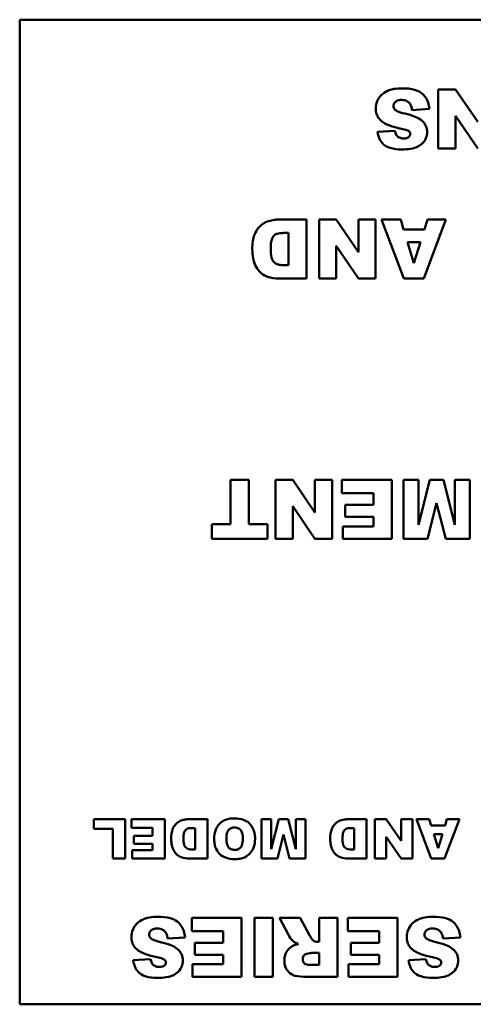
# Model space of a CAD drawing. Header units: inches. Extents: x 1.9 to 64.4, y 1.6 to 69.2.
# Tile 6 of 256: x 46.9 to 47.8, y 8.4 to 10.4. Entities that reach past the tile are written whole.
import ezdxf

# ---------------------------------------------------------------- set-up
doc = ezdxf.new("R2010")
doc.units = ezdxf.units.IN
doc.header["$MEASUREMENT"] = 0
doc.layers.add('Visible (ANSI)', color=7, linetype='Continuous', lineweight=50)

msp = doc.modelspace()

# ---------------------------------------------------------------- linework, layer by layer
at = {"layer": 'Visible (ANSI)'}
for p, q in [((46.92, 10.404), (50.92, 10.404)), ((46.92, 8.404), (46.92, 10.404)), ((47.8052, 10.2625), (47.7702, 10.2625)), ((47.7702, 10.2625), (47.7702, 10.1425)), ((47.8503, 10.1964), (47.8052, 10.2625)), ((47.7167, 10.2206), (47.7521, 10.2228)), ((47.8052, 10.2089), (47.8505, 10.1425)), ((47.8052, 10.1425), (47.8052, 10.2089)), ((47.682, 10.1783), (47.647, 10.1762)), ((47.7702, 10.1425), (47.8052, 10.1425)), ((47.5028, 9.9981), (47.4477, 9.9981)), ((47.5028, 9.8781), (47.5028, 9.9981)), ((47.563, 9.9981), (47.528, 9.9981)), ((47.528, 9.9981), (47.528, 9.8781)), ((47.608, 9.932), (47.563, 9.9981)), ((47.6429, 9.9981), (47.608, 9.9981)), ((47.608, 9.9981), (47.608, 9.932)), ((47.6429, 9.8781), (47.6429, 9.9981)), ((47.6938, 9.9981), (47.655, 9.9981)), ((47.655, 9.9981), (47.7001, 9.8781)), ((47.6998, 9.9782), (47.6938, 9.9981)), ((47.7406, 9.8781), (47.7857, 9.9981)), ((47.7479, 9.9981), (47.742, 9.9782)), ((47.7857, 9.9981), (47.7479, 9.9981)), ((47.4566, 9.9708), (47.4657, 9.9708)), ((47.4657, 9.9708), (47.4657, 9.9052)), ((47.742, 9.9782), (47.6998, 9.9782)), ((47.563, 9.9445), (47.6082, 9.8781)), ((47.563, 9.8781), (47.563, 9.9445)), ((47.7076, 9.9523), (47.7339, 9.9523)), ((47.7207, 9.9092), (47.7076, 9.9523)), ((47.7339, 9.9523), (47.7207, 9.9092)), ((47.4657, 9.9052), (47.4565, 9.9052)), ((47.4477, 9.8781), (47.5028, 9.8781)), ((47.528, 9.8781), (47.563, 9.8781)), ((47.6082, 9.8781), (47.6429, 9.8781)), ((47.7001, 9.8781), (47.7406, 9.8781)), ((47.3853, 9.4693), (47.3483, 9.4693)), ((47.3483, 9.4693), (47.3483, 9.379)), ((47.3853, 9.379), (47.3853, 9.4693)), ((47.4744, 9.4693), (47.4394, 9.4693)), ((47.4394, 9.4693), (47.4394, 9.3493)), ((47.5194, 9.4032), (47.4744, 9.4693)), ((47.5543, 9.4693), (47.5194, 9.4693)), ((47.5194, 9.4693), (47.5194, 9.4032)), ((47.5543, 9.3493), (47.5543, 9.4693)), ((47.6757, 9.4693), (47.5745, 9.4693)), ((47.5745, 9.4693), (47.5745, 9.4421)), ((47.6757, 9.3493), (47.6757, 9.4693)), ((47.7298, 9.4693), (47.6995, 9.4693)), ((47.6995, 9.4693), (47.6995, 9.3493)), ((47.7532, 9.4693), (47.7298, 9.3777)), ((47.7298, 9.3777), (47.7298, 9.4693)), ((47.7807, 9.4693), (47.7532, 9.4693)), ((47.804, 9.3777), (47.7807, 9.4693)), ((47.8344, 9.4693), (47.804, 9.4693)), ((47.804, 9.4693), (47.804, 9.3777)), ((47.8344, 9.3493), (47.8344, 9.4693)), ((47.5745, 9.4421), (47.6385, 9.4421)), ((47.6385, 9.4421), (47.6385, 9.4185)), ((47.7482, 9.3493), (47.7668, 9.4223)), ((47.7668, 9.4223), (47.7855, 9.3493)), ((47.4744, 9.4157), (47.5196, 9.3493)), ((47.4744, 9.3493), (47.4744, 9.4157)), ((47.6385, 9.4185), (47.5809, 9.4185)), ((47.5809, 9.4185), (47.5809, 9.394)), ((47.5809, 9.394), (47.6385, 9.394)), ((47.6385, 9.394), (47.6385, 9.3749)), ((47.3104, 9.379), (47.3104, 9.3493)), ((47.3483, 9.379), (47.3104, 9.379)), ((47.4232, 9.379), (47.3853, 9.379)), ((47.4232, 9.3493), (47.4232, 9.379)), ((47.5764, 9.3749), (47.5764, 9.3493)), ((47.6385, 9.3749), (47.5764, 9.3749)), ((47.3104, 9.3493), (47.4232, 9.3493)), ((47.4394, 9.3493), (47.4744, 9.3493)), ((47.5196, 9.3493), (47.5543, 9.3493)), ((47.5764, 9.3493), (47.6757, 9.3493)), ((47.6995, 9.3493), (47.7482, 9.3493)), ((47.7855, 9.3493), (47.8344, 9.3493)), ((47.134, 8.7803), (47.0707, 8.7803)), ((47.0707, 8.7803), (47.0707, 8.7606)), ((47.134, 8.7003), (47.134, 8.7803)), ((47.2147, 8.7803), (47.1473, 8.7803)), ((47.1473, 8.7803), (47.1473, 8.7622)), ((47.2147, 8.7003), (47.2147, 8.7803)), ((47.3014, 8.7803), (47.2646, 8.7803)), ((47.3014, 8.7003), (47.3014, 8.7803)), ((47.431, 8.7803), (47.4108, 8.7803)), ((47.4108, 8.7803), (47.4108, 8.7003)), ((47.4466, 8.7803), (47.431, 8.7192)), ((47.431, 8.7192), (47.431, 8.7803)), ((47.4649, 8.7803), (47.4466, 8.7803)), ((47.4805, 8.7192), (47.4649, 8.7803)), ((47.5007, 8.7803), (47.4805, 8.7803)), ((47.4805, 8.7803), (47.4805, 8.7192)), ((47.5007, 8.7003), (47.5007, 8.7803)), ((47.6244, 8.7803), (47.5876, 8.7803)), ((47.6244, 8.7003), (47.6244, 8.7803)), ((47.6645, 8.7803), (47.6411, 8.7803)), ((47.6411, 8.7803), (47.6411, 8.7003)), ((47.6945, 8.7362), (47.6645, 8.7803)), ((47.7178, 8.7803), (47.6945, 8.7803)), ((47.6945, 8.7803), (47.6945, 8.7362)), ((47.7178, 8.7003), (47.7178, 8.7803)), ((47.7517, 8.7803), (47.7258, 8.7803)), ((47.7258, 8.7803), (47.7559, 8.7003)), ((47.7557, 8.767), (47.7517, 8.7803)), ((47.7829, 8.7003), (47.813, 8.7803)), ((47.7877, 8.7803), (47.7838, 8.767)), ((47.813, 8.7803), (47.7877, 8.7803)), ((47.0707, 8.7606), (47.1092, 8.7606)), ((47.1092, 8.7606), (47.1092, 8.7003)), ((47.1473, 8.7622), (47.1899, 8.7622)), ((47.1899, 8.7622), (47.1899, 8.7464)), ((47.2706, 8.7621), (47.2766, 8.7621)), ((47.2766, 8.7621), (47.2766, 8.7184)), ((47.5936, 8.7621), (47.5996, 8.7621)), ((47.5996, 8.7621), (47.5996, 8.7184)), ((47.7838, 8.767), (47.7557, 8.767)), ((47.1899, 8.7464), (47.1515, 8.7464)), ((47.1515, 8.7464), (47.1515, 8.7301)), ((47.4433, 8.7003), (47.4557, 8.7489)), ((47.4557, 8.7489), (47.4681, 8.7003)), ((47.6645, 8.7445), (47.6947, 8.7003)), ((47.6645, 8.7003), (47.6645, 8.7445)), ((47.7609, 8.7497), (47.7784, 8.7497)), ((47.7697, 8.721), (47.7609, 8.7497)), ((47.7784, 8.7497), (47.7697, 8.721)), ((47.1515, 8.7301), (47.1899, 8.7301)), ((47.1899, 8.7301), (47.1899, 8.7174)), ((47.1092, 8.7003), (47.134, 8.7003)), ((47.1485, 8.7174), (47.1485, 8.7003)), ((47.1899, 8.7174), (47.1485, 8.7174)), ((47.1485, 8.7003), (47.2147, 8.7003)), ((47.2646, 8.7003), (47.3014, 8.7003)), ((47.2766, 8.7184), (47.2705, 8.7184)), ((47.4108, 8.7003), (47.4433, 8.7003)), ((47.4681, 8.7003), (47.5007, 8.7003)), ((47.5876, 8.7003), (47.6244, 8.7003)), ((47.5996, 8.7184), (47.5935, 8.7184)), ((47.6411, 8.7003), (47.6645, 8.7003)), ((47.6947, 8.7003), (47.7178, 8.7003)), ((47.7559, 8.7003), (47.7829, 8.7003)), ((47.3705, 8.5797), (47.2693, 8.5797)), ((47.2693, 8.5797), (47.2693, 8.5525)), ((47.3705, 8.4597), (47.3705, 8.5797)), ((47.3971, 8.5797), (47.3971, 8.4597)), ((47.4343, 8.5797), (47.3971, 8.5797)), ((47.4343, 8.4597), (47.4343, 8.5797)), ((47.4897, 8.5797), (47.4478, 8.5797)), ((47.4478, 8.5797), (47.4657, 8.5449)), ((47.5095, 8.5429), (47.4897, 8.5797)), ((47.5657, 8.5797), (47.5284, 8.5797)), ((47.5284, 8.5797), (47.5284, 8.5309)), ((47.5657, 8.4597), (47.5657, 8.5797)), ((47.6874, 8.5797), (47.5863, 8.5797)), ((47.5863, 8.5797), (47.5863, 8.5525)), ((47.6874, 8.4597), (47.6874, 8.5797)), ((47.2693, 8.5525), (47.3333, 8.5525)), ((47.3333, 8.5525), (47.3333, 8.5288)), ((47.5863, 8.5525), (47.6502, 8.5525)), ((47.6502, 8.5525), (47.6502, 8.5288)), ((47.2205, 8.5377), (47.2558, 8.5399)), ((47.3333, 8.5288), (47.2757, 8.5288)), ((47.2757, 8.5288), (47.2757, 8.5044)), ((47.5284, 8.5309), (47.5252, 8.5309)), ((47.6502, 8.5288), (47.5926, 8.5288)), ((47.5926, 8.5288), (47.5926, 8.5044)), ((47.7797, 8.5377), (47.8151, 8.5399)), ((47.2757, 8.5044), (47.3333, 8.5044)), ((47.3333, 8.5044), (47.3333, 8.4853)), ((47.5128, 8.5083), (47.5284, 8.5083)), ((47.5284, 8.5083), (47.5284, 8.4839)), ((47.5926, 8.5044), (47.6502, 8.5044)), ((47.6502, 8.5044), (47.6502, 8.4853)), ((47.1857, 8.4955), (47.1507, 8.4934)), ((47.2712, 8.4853), (47.2712, 8.4597)), ((47.3333, 8.4853), (47.2712, 8.4853)), ((47.5284, 8.4839), (47.5122, 8.4839)), ((47.5881, 8.4853), (47.5881, 8.4597)), ((47.6502, 8.4853), (47.5881, 8.4853)), ((47.745, 8.4955), (47.71, 8.4934)), ((47.2712, 8.4597), (47.3705, 8.4597)), ((47.3971, 8.4597), (47.4343, 8.4597)), ((47.5039, 8.4597), (47.5657, 8.4597)), ((47.5881, 8.4597), (47.6874, 8.4597)), ((50.92, 8.404), (46.92, 8.404))]:
    msp.add_line(p, q, dxfattribs=at)
for points, knots in [([(47.6963, 10.2646), (47.6909, 10.2646), (47.6854, 10.2642), (47.6737, 10.2622), (47.6694, 10.2605), (47.6622, 10.2573), (47.658, 10.2545), (47.6499, 10.2463), (47.6474, 10.2416), (47.644, 10.2335), (47.6431, 10.2286), (47.6431, 10.2235)], [-0.1116521, -0.1116521, -0.1116521, -0.1116521, -0.1016227, -0.1016227, -0.0895655, -0.0895655, -0.0666991, -0.0666991, -0.0389809, -0.0389809, 0, 0, 0, 0]), ([(47.7521, 10.2228), (47.7517, 10.2273), (47.7508, 10.2317), (47.7479, 10.24), (47.746, 10.2438), (47.7422, 10.249), (47.7398, 10.2523), (47.7321, 10.2582), (47.7273, 10.2602), (47.7142, 10.2639), (47.7048, 10.2646), (47.6963, 10.2646)], [-0.2792457, -0.2792457, -0.2792457, -0.2792457, -0.2067611, -0.2067611, -0.1382631, -0.1382631, -0.1032784, -0.1032784, -0.0650505, -0.0650505, 0, 0, 0, 0]), ([(47.6791, 10.2287), (47.6791, 10.2294), (47.6792, 10.2301), (47.6795, 10.2316), (47.6797, 10.2323), (47.6807, 10.2344), (47.6817, 10.2356), (47.684, 10.2378), (47.6854, 10.2389), (47.6901, 10.2407), (47.6929, 10.241), (47.6956, 10.241)], [-0.0719674, -0.0719674, -0.0719674, -0.0719674, -0.06379806, -0.06379806, -0.05568408, -0.05568408, -0.03812483, -0.03812483, -0.02053126, -0.02053126, 0, 0, 0, 0]), ([(47.6956, 10.241), (47.6976, 10.241), (47.6996, 10.2408), (47.7033, 10.24), (47.705, 10.2394), (47.7087, 10.2373), (47.7106, 10.2357), (47.7121, 10.2338)], [-0.04785209, -0.04785209, -0.04785209, -0.04785209, -0.0326965, -0.0326965, -0.01886617, -0.01886617, 0, 0, 0, 0]), ([(47.6431, 10.2235), (47.6431, 10.2199), (47.6435, 10.2164), (47.6455, 10.2101), (47.6469, 10.2068), (47.6519, 10.2), (47.6555, 10.197), (47.6645, 10.1914), (47.6736, 10.1871), (47.698, 10.1818)], [-0.5995832, -0.5995832, -0.5995832, -0.5995832, -0.4581175, -0.4581175, -0.3374607, -0.3374607, -0.1905298, -0.1905298, 0, 0, 0, 0]), ([(47.6832, 10.2204), (47.6825, 10.221), (47.6818, 10.2218), (47.6807, 10.2233), (47.6802, 10.2241), (47.6793, 10.2261), (47.6791, 10.2274), (47.6791, 10.2287)], [-0.02452063, -0.02452063, -0.02452063, -0.02452063, -0.01688069, -0.01688069, -0.00993742, -0.00993742, 0, 0, 0, 0]), ([(47.7022, 10.2133), (47.6957, 10.2148), (47.6901, 10.2164), (47.6852, 10.2189), (47.6841, 10.2196), (47.6832, 10.2204)], [-0.03678535, -0.03678535, -0.03678535, -0.03678535, -0.00878684, -0.00878684, 0, 0, 0, 0]), ([(47.7121, 10.2338), (47.7134, 10.2321), (47.7143, 10.2302), (47.7159, 10.2258), (47.7164, 10.2231), (47.7167, 10.2206)], [-0.03547416, -0.03547416, -0.03547416, -0.03547416, -0.01963103, -0.01963103, 0, 0, 0, 0]), ([(47.7371, 10.1988), (47.7331, 10.2023), (47.728, 10.2049), (47.7165, 10.2097), (47.7092, 10.2118), (47.7022, 10.2133)], [-0.09455123, -0.09455123, -0.09455123, -0.09455123, -0.05439136, -0.05439136, 0, 0, 0, 0]), ([(47.698, 10.1818), (47.7024, 10.1809), (47.7061, 10.1799), (47.7092, 10.1783), (47.7099, 10.1779), (47.7105, 10.1774)], [-0.02660079, -0.02660079, -0.02660079, -0.02660079, -0.00578557, -0.00578557, 0, 0, 0, 0]), ([(47.7476, 10.1755), (47.7476, 10.178), (47.7473, 10.1804), (47.7463, 10.1851), (47.7455, 10.1872), (47.7427, 10.193), (47.7401, 10.1961), (47.7371, 10.1988)], [-0.06735087, -0.06735087, -0.06735087, -0.06735087, -0.04875334, -0.04875334, -0.03105094, -0.03105094, 0, 0, 0, 0]), ([(47.647, 10.1762), (47.6477, 10.1707), (47.649, 10.1652), (47.6535, 10.1567), (47.6559, 10.1535), (47.6613, 10.1488), (47.6652, 10.1461), (47.6793, 10.1413), (47.6882, 10.1404), (47.6965, 10.1404)], [-0.265126, -0.265126, -0.265126, -0.265126, -0.1774462, -0.1774462, -0.1131793, -0.1131793, -0.0632734, -0.0632734, 0, 0, 0, 0]), ([(47.7002, 10.1628), (47.6979, 10.1628), (47.6955, 10.1631), (47.6915, 10.1643), (47.6898, 10.1651), (47.6872, 10.167), (47.6859, 10.1683), (47.6833, 10.1728), (47.6824, 10.1756), (47.682, 10.1783)], [-0.09840579, -0.09840579, -0.09840579, -0.09840579, -0.0658385, -0.0658385, -0.0397251, -0.0397251, -0.02123876, -0.02123876, 0, 0, 0, 0]), ([(47.6965, 10.1404), (47.7022, 10.1404), (47.7083, 10.1408), (47.7205, 10.1428), (47.7246, 10.1445), (47.731, 10.1475), (47.7348, 10.1499), (47.7419, 10.1568), (47.7439, 10.1607), (47.7468, 10.1674), (47.7476, 10.1714), (47.7476, 10.1755)], [-0.09735248, -0.09735248, -0.09735248, -0.09735248, -0.08733388, -0.08733388, -0.07554372, -0.07554372, -0.05557704, -0.05557704, -0.03149812, -0.03149812, 0, 0, 0, 0]), ([(47.7133, 10.1723), (47.7133, 10.1717), (47.7132, 10.171), (47.713, 10.1698), (47.7128, 10.1692), (47.712, 10.1676), (47.7113, 10.1667), (47.7096, 10.1652), (47.7085, 10.1644), (47.7047, 10.1631), (47.7024, 10.1628), (47.7002, 10.1628)], [-0.06266337, -0.06266337, -0.06266337, -0.06266337, -0.05428358, -0.05428358, -0.04620224, -0.04620224, -0.03049361, -0.03049361, -0.01657494, -0.01657494, 0, 0, 0, 0]), ([(47.7105, 10.1774), (47.711, 10.177), (47.7115, 10.1765), (47.7123, 10.1755), (47.7126, 10.175), (47.7131, 10.1737), (47.7133, 10.173), (47.7133, 10.1723)], [-0.01527857, -0.01527857, -0.01527857, -0.01527857, -0.01009745, -0.01009745, -0.00551869, -0.00551869, 0, 0, 0, 0]), ([(47.4256, 9.9949), (47.4213, 9.9937), (47.4173, 9.9917), (47.4108, 9.9871), (47.4069, 9.9839), (47.3994, 9.9739), (47.3974, 9.9691), (47.3936, 9.9598), (47.3924, 9.9495), (47.3924, 9.9377)], [-0.1581674, -0.1581674, -0.1581674, -0.1581674, -0.132027, -0.132027, -0.1115569, -0.1115569, -0.0901642, -0.0901642, 0, 0, 0, 0]), ([(47.4477, 9.9981), (47.4442, 9.9981), (47.4407, 9.9978), (47.4333, 9.9967), (47.4294, 9.9959), (47.4256, 9.9949)], [-0.05661652, -0.05661652, -0.05661652, -0.05661652, -0.02996218, -0.02996218, 0, 0, 0, 0]), ([(47.4297, 9.9384), (47.4297, 9.9431), (47.4299, 9.9485), (47.4312, 9.9557), (47.432, 9.9589), (47.4349, 9.9638), (47.4362, 9.9654), (47.4396, 9.9682), (47.4414, 9.9689), (47.4466, 9.9705), (47.4515, 9.9708), (47.4566, 9.9708)], [-0.146535, -0.146535, -0.146535, -0.146535, -0.0984147, -0.0984147, -0.0714888, -0.0714888, -0.056406, -0.056406, -0.0389606, -0.0389606, 0, 0, 0, 0]), ([(47.3924, 9.9377), (47.3924, 9.9313), (47.393, 9.925), (47.3958, 9.9116), (47.3979, 9.9063), (47.4026, 9.8979), (47.4058, 9.8933), (47.4152, 9.8853), (47.42, 9.883), (47.4303, 9.879), (47.439, 9.8781), (47.4477, 9.8781)], [-0.176752, -0.176752, -0.176752, -0.176752, -0.15182, -0.15182, -0.1230042, -0.1230042, -0.094791, -0.094791, -0.066221, -0.066221, 0, 0, 0, 0]), ([(47.4565, 9.9052), (47.4532, 9.9052), (47.4498, 9.9055), (47.4441, 9.9069), (47.4416, 9.9079), (47.4371, 9.9108), (47.4357, 9.9124), (47.4334, 9.9156), (47.4323, 9.9184), (47.4301, 9.9263), (47.4297, 9.9324), (47.4297, 9.9384)], [-0.1002979, -0.1002979, -0.1002979, -0.1002979, -0.0889751, -0.0889751, -0.0799888, -0.0799888, -0.0703121, -0.0703121, -0.0458612, -0.0458612, 0, 0, 0, 0]), ([(47.2646, 8.7803), (47.2623, 8.7803), (47.2599, 8.7801), (47.255, 8.7794), (47.2525, 8.7788), (47.2499, 8.7781)], [-0.03774435, -0.03774435, -0.03774435, -0.03774435, -0.01997479, -0.01997479, 0, 0, 0, 0]), ([(47.3557, 8.7817), (47.3521, 8.7817), (47.3485, 8.7814), (47.3418, 8.7801), (47.3387, 8.7792), (47.3321, 8.7762), (47.3284, 8.7736), (47.3226, 8.7675), (47.32, 8.7639), (47.3158, 8.7529), (47.3151, 8.7461), (47.3151, 8.7397)], [-0.2313697, -0.2313697, -0.2313697, -0.2313697, -0.1842829, -0.1842829, -0.1425294, -0.1425294, -0.0898686, -0.0898686, -0.0489073, -0.0489073, 0, 0, 0, 0]), ([(47.398, 8.7403), (47.398, 8.7441), (47.3977, 8.748), (47.3963, 8.755), (47.3952, 8.7583), (47.392, 8.7649), (47.3894, 8.7688), (47.3822, 8.7755), (47.3783, 8.7775), (47.3688, 8.7809), (47.3621, 8.7817), (47.3557, 8.7817)], [-0.1540541, -0.1540541, -0.1540541, -0.1540541, -0.1276702, -0.1276702, -0.1042184, -0.1042184, -0.0769723, -0.0769723, -0.04865, -0.04865, 0, 0, 0, 0]), ([(47.5876, 8.7803), (47.5853, 8.7803), (47.583, 8.7801), (47.5781, 8.7794), (47.5755, 8.7788), (47.5729, 8.7781)], [-0.03774435, -0.03774435, -0.03774435, -0.03774435, -0.01997479, -0.01997479, 0, 0, 0, 0]), ([(47.2499, 8.7781), (47.247, 8.7773), (47.2444, 8.776), (47.24, 8.7729), (47.2374, 8.7708), (47.2324, 8.7641), (47.2311, 8.761), (47.2286, 8.7548), (47.2277, 8.7479), (47.2277, 8.74)], [-0.1054449, -0.1054449, -0.1054449, -0.1054449, -0.088018, -0.088018, -0.0743713, -0.0743713, -0.0601094, -0.0601094, 0, 0, 0, 0]), ([(47.2526, 8.7405), (47.2526, 8.7436), (47.2528, 8.7472), (47.2536, 8.752), (47.2542, 8.7541), (47.2561, 8.7574), (47.2569, 8.7584), (47.2592, 8.7603), (47.2604, 8.7608), (47.2639, 8.7618), (47.2671, 8.7621), (47.2706, 8.7621)], [-0.09769002, -0.09769002, -0.09769002, -0.09769002, -0.06560983, -0.06560983, -0.04765919, -0.04765919, -0.03760398, -0.03760398, -0.0259737, -0.0259737, 0, 0, 0, 0]), ([(47.3398, 8.7394), (47.3398, 8.7453), (47.3404, 8.7505), (47.3428, 8.7562), (47.3437, 8.7576), (47.3464, 8.7603), (47.3479, 8.7613), (47.3518, 8.7628), (47.3542, 8.7632), (47.3565, 8.7632)], [-0.07584095, -0.07584095, -0.07584095, -0.07584095, -0.04621762, -0.04621762, -0.03199031, -0.03199031, -0.01778797, -0.01778797, 0, 0, 0, 0]), ([(47.3565, 8.7632), (47.3581, 8.7632), (47.3597, 8.763), (47.3627, 8.7622), (47.364, 8.7617), (47.3671, 8.7598), (47.3682, 8.7585), (47.3702, 8.7561), (47.3712, 8.754), (47.3729, 8.7483), (47.3733, 8.7442), (47.3733, 8.7405)], [-0.06208102, -0.06208102, -0.06208102, -0.06208102, -0.05694469, -0.05694469, -0.05219523, -0.05219523, -0.04538502, -0.04538502, -0.02858013, -0.02858013, 0, 0, 0, 0]), ([(47.5729, 8.7781), (47.57, 8.7773), (47.5674, 8.776), (47.563, 8.7729), (47.5604, 8.7708), (47.5554, 8.7641), (47.5541, 8.761), (47.5516, 8.7548), (47.5507, 8.7479), (47.5507, 8.74)], [-0.1054449, -0.1054449, -0.1054449, -0.1054449, -0.088018, -0.088018, -0.0743713, -0.0743713, -0.0601094, -0.0601094, 0, 0, 0, 0]), ([(47.5756, 8.7405), (47.5756, 8.7436), (47.5758, 8.7472), (47.5766, 8.752), (47.5772, 8.7541), (47.5791, 8.7574), (47.5799, 8.7584), (47.5822, 8.7603), (47.5834, 8.7608), (47.5869, 8.7618), (47.5902, 8.7621), (47.5936, 8.7621)], [-0.09769002, -0.09769002, -0.09769002, -0.09769002, -0.06560983, -0.06560983, -0.04765919, -0.04765919, -0.03760398, -0.03760398, -0.0259737, -0.0259737, 0, 0, 0, 0]), ([(47.2277, 8.74), (47.2277, 8.7358), (47.2281, 8.7315), (47.23, 8.7226), (47.2314, 8.7191), (47.2346, 8.7135), (47.2367, 8.7104), (47.243, 8.7051), (47.2462, 8.7035), (47.2531, 8.7009), (47.2588, 8.7003), (47.2646, 8.7003)], [-0.1178347, -0.1178347, -0.1178347, -0.1178347, -0.1012133, -0.1012133, -0.0820028, -0.0820028, -0.063194, -0.063194, -0.0441473, -0.0441473, 0, 0, 0, 0]), ([(47.2705, 8.7184), (47.2683, 8.7184), (47.266, 8.7186), (47.2622, 8.7195), (47.2606, 8.7201), (47.2576, 8.7221), (47.2567, 8.7232), (47.2551, 8.7253), (47.2544, 8.7271), (47.2529, 8.7324), (47.2526, 8.7365), (47.2526, 8.7405)], [-0.06686526, -0.06686526, -0.06686526, -0.06686526, -0.05931675, -0.05931675, -0.05332585, -0.05332585, -0.04687474, -0.04687474, -0.03057416, -0.03057416, 0, 0, 0, 0]), ([(47.3566, 8.6989), (47.3602, 8.6989), (47.3638, 8.6992), (47.3704, 8.7004), (47.3735, 8.7013), (47.3815, 8.7048), (47.385, 8.7077), (47.3906, 8.7135), (47.3931, 8.7174), (47.3971, 8.7276), (47.398, 8.734), (47.398, 8.7403)], [-0.1409845, -0.1409845, -0.1409845, -0.1409845, -0.1245515, -0.1245515, -0.1097142, -0.1097142, -0.0837186, -0.0837186, -0.0480771, -0.0480771, 0, 0, 0, 0]), ([(47.3733, 8.7405), (47.3733, 8.7353), (47.3727, 8.7306), (47.3703, 8.725), (47.3693, 8.7234), (47.3664, 8.7205), (47.3649, 8.7195), (47.3611, 8.7179), (47.3589, 8.7176), (47.3567, 8.7176)], [-0.08158769, -0.08158769, -0.08158769, -0.08158769, -0.04780412, -0.04780412, -0.03118184, -0.03118184, -0.01672879, -0.01672879, 0, 0, 0, 0]), ([(47.5507, 8.74), (47.5507, 8.7358), (47.5511, 8.7315), (47.553, 8.7226), (47.5544, 8.7191), (47.5576, 8.7135), (47.5597, 8.7104), (47.566, 8.7051), (47.5692, 8.7035), (47.5761, 8.7009), (47.5818, 8.7003), (47.5876, 8.7003)], [-0.1178347, -0.1178347, -0.1178347, -0.1178347, -0.1012133, -0.1012133, -0.0820028, -0.0820028, -0.063194, -0.063194, -0.0441473, -0.0441473, 0, 0, 0, 0]), ([(47.5935, 8.7184), (47.5913, 8.7184), (47.589, 8.7186), (47.5852, 8.7195), (47.5836, 8.7201), (47.5806, 8.7221), (47.5797, 8.7232), (47.5781, 8.7253), (47.5774, 8.7271), (47.5759, 8.7324), (47.5756, 8.7365), (47.5756, 8.7405)], [-0.06686526, -0.06686526, -0.06686526, -0.06686526, -0.05931675, -0.05931675, -0.05332585, -0.05332585, -0.04687474, -0.04687474, -0.03057416, -0.03057416, 0, 0, 0, 0]), ([(47.3151, 8.7397), (47.3151, 8.7361), (47.3153, 8.7325), (47.3166, 8.7258), (47.3176, 8.7227), (47.3212, 8.7147), (47.3241, 8.7114), (47.3295, 8.7061), (47.3334, 8.7037), (47.3437, 8.6997), (47.3502, 8.6989), (47.3566, 8.6989)], [-0.134884, -0.134884, -0.134884, -0.134884, -0.1201323, -0.1201323, -0.1068585, -0.1068585, -0.0839395, -0.0839395, -0.0489649, -0.0489649, 0, 0, 0, 0]), ([(47.3567, 8.7176), (47.3551, 8.7176), (47.3536, 8.7178), (47.3506, 8.7185), (47.3493, 8.719), (47.3461, 8.7208), (47.3449, 8.7221), (47.3429, 8.7245), (47.3419, 8.7265), (47.3401, 8.732), (47.3398, 8.7358), (47.3398, 8.7394)], [-0.06174991, -0.06174991, -0.06174991, -0.06174991, -0.05631971, -0.05631971, -0.05131621, -0.05131621, -0.0437547, -0.0437547, -0.027149, -0.027149, 0, 0, 0, 0]), ([(47.2, 8.5817), (47.1946, 8.5817), (47.1891, 8.5814), (47.1774, 8.5793), (47.1732, 8.5777), (47.166, 8.5744), (47.1617, 8.5716), (47.1537, 8.5635), (47.1511, 8.5587), (47.1477, 8.5507), (47.1468, 8.5457), (47.1468, 8.5406)], [-0.1116521, -0.1116521, -0.1116521, -0.1116521, -0.1016227, -0.1016227, -0.0895655, -0.0895655, -0.0666991, -0.0666991, -0.0389809, -0.0389809, 0, 0, 0, 0]), ([(47.2558, 8.5399), (47.2555, 8.5444), (47.2546, 8.5489), (47.2517, 8.5572), (47.2497, 8.5609), (47.246, 8.5662), (47.2435, 8.5695), (47.2359, 8.5753), (47.2311, 8.5774), (47.218, 8.581), (47.2086, 8.5817), (47.2, 8.5817)], [-0.2792457, -0.2792457, -0.2792457, -0.2792457, -0.2067611, -0.2067611, -0.1382631, -0.1382631, -0.1032784, -0.1032784, -0.0650505, -0.0650505, 0, 0, 0, 0]), ([(47.7593, 8.5817), (47.7539, 8.5817), (47.7483, 8.5814), (47.7366, 8.5793), (47.7324, 8.5777), (47.7252, 8.5744), (47.7209, 8.5716), (47.7129, 8.5635), (47.7104, 8.5587), (47.707, 8.5507), (47.706, 8.5457), (47.706, 8.5406)], [-0.1116521, -0.1116521, -0.1116521, -0.1116521, -0.1016227, -0.1016227, -0.0895655, -0.0895655, -0.0666991, -0.0666991, -0.0389809, -0.0389809, 0, 0, 0, 0]), ([(47.8151, 8.5399), (47.8147, 8.5444), (47.8138, 8.5489), (47.8109, 8.5572), (47.809, 8.5609), (47.8052, 8.5662), (47.8027, 8.5695), (47.7951, 8.5753), (47.7903, 8.5774), (47.7772, 8.581), (47.7678, 8.5817), (47.7593, 8.5817)], [-0.2792457, -0.2792457, -0.2792457, -0.2792457, -0.2067611, -0.2067611, -0.1382631, -0.1382631, -0.1032784, -0.1032784, -0.0650505, -0.0650505, 0, 0, 0, 0]), ([(47.1468, 8.5406), (47.1468, 8.5371), (47.1473, 8.5335), (47.1492, 8.5272), (47.1507, 8.524), (47.1557, 8.5172), (47.1592, 8.5141), (47.1683, 8.5086), (47.1773, 8.5043), (47.2018, 8.4989)], [-0.5995832, -0.5995832, -0.5995832, -0.5995832, -0.4581175, -0.4581175, -0.3374607, -0.3374607, -0.1905298, -0.1905298, 0, 0, 0, 0]), ([(47.1828, 8.5458), (47.1828, 8.5466), (47.1829, 8.5473), (47.1832, 8.5487), (47.1835, 8.5494), (47.1844, 8.5515), (47.1854, 8.5528), (47.1877, 8.555), (47.1892, 8.5561), (47.1939, 8.5578), (47.1967, 8.5582), (47.1994, 8.5582)], [-0.0719674, -0.0719674, -0.0719674, -0.0719674, -0.06379806, -0.06379806, -0.05568408, -0.05568408, -0.03812483, -0.03812483, -0.02053126, -0.02053126, 0, 0, 0, 0]), ([(47.187, 8.5375), (47.1862, 8.5382), (47.1856, 8.5389), (47.1844, 8.5404), (47.1839, 8.5412), (47.1831, 8.5433), (47.1828, 8.5445), (47.1828, 8.5458)], [-0.02452063, -0.02452063, -0.02452063, -0.02452063, -0.01688069, -0.01688069, -0.00993742, -0.00993742, 0, 0, 0, 0]), ([(47.1994, 8.5582), (47.2013, 8.5582), (47.2033, 8.558), (47.207, 8.5571), (47.2087, 8.5565), (47.2125, 8.5544), (47.2143, 8.5528), (47.2159, 8.5509)], [-0.04785209, -0.04785209, -0.04785209, -0.04785209, -0.0326965, -0.0326965, -0.01886617, -0.01886617, 0, 0, 0, 0]), ([(47.2159, 8.5509), (47.2171, 8.5492), (47.2181, 8.5473), (47.2196, 8.5429), (47.2201, 8.5403), (47.2205, 8.5377)], [-0.03547416, -0.03547416, -0.03547416, -0.03547416, -0.01963103, -0.01963103, 0, 0, 0, 0]), ([(47.4657, 8.5449), (47.4674, 8.5417), (47.4715, 8.5366), (47.4745, 8.5331), (47.4758, 8.5318), (47.4768, 8.531)], [-0.02853984, -0.02853984, -0.02853984, -0.02853984, -0.00977722, -0.00977722, 0, 0, 0, 0]), ([(47.516, 8.5337), (47.5149, 8.5345), (47.5139, 8.5358), (47.5117, 8.5389), (47.5105, 8.541), (47.5095, 8.5429)], [-0.02879431, -0.02879431, -0.02879431, -0.02879431, -0.0166586, -0.0166586, 0, 0, 0, 0]), ([(47.706, 8.5406), (47.706, 8.5371), (47.7065, 8.5335), (47.7085, 8.5272), (47.7099, 8.524), (47.7149, 8.5172), (47.7185, 8.5141), (47.7275, 8.5086), (47.7366, 8.5043), (47.761, 8.4989)], [-0.5995832, -0.5995832, -0.5995832, -0.5995832, -0.4581175, -0.4581175, -0.3374607, -0.3374607, -0.1905298, -0.1905298, 0, 0, 0, 0]), ([(47.7421, 8.5458), (47.7421, 8.5466), (47.7421, 8.5473), (47.7425, 8.5487), (47.7427, 8.5494), (47.7437, 8.5515), (47.7446, 8.5528), (47.7469, 8.555), (47.7484, 8.5561), (47.7531, 8.5578), (47.7559, 8.5582), (47.7586, 8.5582)], [-0.0719674, -0.0719674, -0.0719674, -0.0719674, -0.06379806, -0.06379806, -0.05568408, -0.05568408, -0.03812483, -0.03812483, -0.02053126, -0.02053126, 0, 0, 0, 0]), ([(47.7462, 8.5375), (47.7455, 8.5382), (47.7448, 8.5389), (47.7436, 8.5404), (47.7432, 8.5412), (47.7423, 8.5433), (47.7421, 8.5445), (47.7421, 8.5458)], [-0.02452063, -0.02452063, -0.02452063, -0.02452063, -0.01688069, -0.01688069, -0.00993742, -0.00993742, 0, 0, 0, 0]), ([(47.7586, 8.5582), (47.7606, 8.5582), (47.7626, 8.558), (47.7663, 8.5571), (47.768, 8.5565), (47.7717, 8.5544), (47.7736, 8.5528), (47.7751, 8.5509)], [-0.04785209, -0.04785209, -0.04785209, -0.04785209, -0.0326965, -0.0326965, -0.01886617, -0.01886617, 0, 0, 0, 0]), ([(47.7751, 8.5509), (47.7764, 8.5492), (47.7773, 8.5473), (47.7788, 8.5429), (47.7794, 8.5403), (47.7797, 8.5377)], [-0.03547416, -0.03547416, -0.03547416, -0.03547416, -0.01963103, -0.01963103, 0, 0, 0, 0]), ([(47.2059, 8.5305), (47.1994, 8.5319), (47.1938, 8.5336), (47.189, 8.536), (47.1878, 8.5367), (47.187, 8.5375)], [-0.03678535, -0.03678535, -0.03678535, -0.03678535, -0.00878684, -0.00878684, 0, 0, 0, 0]), ([(47.2408, 8.5159), (47.2368, 8.5194), (47.2318, 8.5221), (47.2203, 8.5269), (47.2129, 8.5289), (47.2059, 8.5305)], [-0.09455123, -0.09455123, -0.09455123, -0.09455123, -0.05439136, -0.05439136, 0, 0, 0, 0]), ([(47.4734, 8.5219), (47.4704, 8.5201), (47.4677, 8.5179), (47.4635, 8.5131), (47.4614, 8.5102), (47.4582, 8.5021), (47.4575, 8.4975), (47.4575, 8.4929)], [-0.1037999, -0.1037999, -0.1037999, -0.1037999, -0.0659475, -0.0659475, -0.0351479, -0.0351479, 0, 0, 0, 0]), ([(47.4865, 8.5266), (47.484, 8.5261), (47.4814, 8.5254), (47.4771, 8.5238), (47.4752, 8.523), (47.4734, 8.5219)], [-0.03501951, -0.03501951, -0.03501951, -0.03501951, -0.0156166, -0.0156166, 0, 0, 0, 0]), ([(47.4768, 8.531), (47.478, 8.5302), (47.4794, 8.5294), (47.4826, 8.528), (47.4846, 8.5273), (47.4865, 8.5266)], [-0.02638094, -0.02638094, -0.02638094, -0.02638094, -0.01521884, -0.01521884, 0, 0, 0, 0]), ([(47.5252, 8.5309), (47.5235, 8.5309), (47.5219, 8.5311), (47.5188, 8.5321), (47.5174, 8.5328), (47.516, 8.5337)], [-0.02477057, -0.02477057, -0.02477057, -0.02477057, -0.01227718, -0.01227718, 0, 0, 0, 0]), ([(47.7652, 8.5305), (47.7587, 8.5319), (47.7531, 8.5336), (47.7482, 8.536), (47.7471, 8.5367), (47.7462, 8.5375)], [-0.03678535, -0.03678535, -0.03678535, -0.03678535, -0.00878684, -0.00878684, 0, 0, 0, 0]), ([(47.8, 8.5159), (47.7961, 8.5194), (47.791, 8.5221), (47.7795, 8.5269), (47.7721, 8.5289), (47.7652, 8.5305)], [-0.09455123, -0.09455123, -0.09455123, -0.09455123, -0.05439136, -0.05439136, 0, 0, 0, 0]), ([(47.2513, 8.4927), (47.2513, 8.4951), (47.2511, 8.4976), (47.2501, 8.5022), (47.2493, 8.5044), (47.2464, 8.5101), (47.2439, 8.5132), (47.2408, 8.5159)], [-0.06735087, -0.06735087, -0.06735087, -0.06735087, -0.04875334, -0.04875334, -0.03105094, -0.03105094, 0, 0, 0, 0]), ([(47.4948, 8.4959), (47.4948, 8.4971), (47.4949, 8.4982), (47.4956, 8.5003), (47.4961, 8.5013), (47.4974, 8.5033), (47.4983, 8.5043), (47.5005, 8.5059), (47.5018, 8.5064), (47.5031, 8.5067)], [-0.03969649, -0.03969649, -0.03969649, -0.03969649, -0.0301838, -0.0301838, -0.02090417, -0.02090417, -0.01046428, -0.01046428, 0, 0, 0, 0]), ([(47.5031, 8.5067), (47.505, 8.5071), (47.5072, 8.5076), (47.5104, 8.5081), (47.5118, 8.5083), (47.5128, 8.5083)], [-0.01956487, -0.01956487, -0.01956487, -0.01956487, -0.00755588, -0.00755588, 0, 0, 0, 0]), ([(47.8106, 8.4927), (47.8106, 8.4951), (47.8103, 8.4976), (47.8093, 8.5022), (47.8085, 8.5044), (47.8057, 8.5101), (47.8031, 8.5132), (47.8, 8.5159)], [-0.06735087, -0.06735087, -0.06735087, -0.06735087, -0.04875334, -0.04875334, -0.03105094, -0.03105094, 0, 0, 0, 0]), ([(47.1507, 8.4934), (47.1514, 8.4879), (47.1528, 8.4824), (47.1572, 8.4739), (47.1596, 8.4707), (47.1651, 8.466), (47.1689, 8.4632), (47.183, 8.4584), (47.192, 8.4576), (47.2003, 8.4576)], [-0.265126, -0.265126, -0.265126, -0.265126, -0.1774462, -0.1774462, -0.1131793, -0.1131793, -0.0632734, -0.0632734, 0, 0, 0, 0]), ([(47.204, 8.48), (47.2016, 8.48), (47.1993, 8.4802), (47.1952, 8.4814), (47.1935, 8.4822), (47.191, 8.4841), (47.1896, 8.4854), (47.187, 8.4899), (47.1862, 8.4927), (47.1857, 8.4955)], [-0.09840579, -0.09840579, -0.09840579, -0.09840579, -0.0658385, -0.0658385, -0.0397251, -0.0397251, -0.02123876, -0.02123876, 0, 0, 0, 0]), ([(47.2003, 8.4576), (47.206, 8.4576), (47.212, 8.4579), (47.2243, 8.46), (47.2283, 8.4616), (47.2348, 8.4646), (47.2386, 8.467), (47.2456, 8.474), (47.2477, 8.4779), (47.2505, 8.4846), (47.2513, 8.4886), (47.2513, 8.4927)], [-0.09735248, -0.09735248, -0.09735248, -0.09735248, -0.08733388, -0.08733388, -0.07554372, -0.07554372, -0.05557704, -0.05557704, -0.03149812, -0.03149812, 0, 0, 0, 0]), ([(47.2018, 8.4989), (47.2061, 8.4981), (47.2099, 8.497), (47.213, 8.4955), (47.2137, 8.495), (47.2143, 8.4945)], [-0.02660079, -0.02660079, -0.02660079, -0.02660079, -0.00578557, -0.00578557, 0, 0, 0, 0]), ([(47.217, 8.4895), (47.217, 8.4888), (47.217, 8.4882), (47.2167, 8.487), (47.2165, 8.4864), (47.2157, 8.4848), (47.215, 8.4838), (47.2133, 8.4823), (47.2122, 8.4815), (47.2085, 8.4802), (47.2061, 8.48), (47.204, 8.48)], [-0.06266337, -0.06266337, -0.06266337, -0.06266337, -0.05428358, -0.05428358, -0.04620224, -0.04620224, -0.03049361, -0.03049361, -0.01657494, -0.01657494, 0, 0, 0, 0]), ([(47.2143, 8.4945), (47.2148, 8.4941), (47.2153, 8.4936), (47.2161, 8.4926), (47.2164, 8.4921), (47.2169, 8.4909), (47.217, 8.4902), (47.217, 8.4895)], [-0.01527857, -0.01527857, -0.01527857, -0.01527857, -0.01009745, -0.01009745, -0.00551869, -0.00551869, 0, 0, 0, 0]), ([(47.4575, 8.4929), (47.4575, 8.4898), (47.4578, 8.4866), (47.4593, 8.4807), (47.4603, 8.478), (47.4628, 8.4737), (47.4651, 8.4703), (47.4727, 8.4643), (47.4764, 8.4629), (47.4857, 8.4603), (47.4946, 8.4597), (47.5039, 8.4597)], [-0.208706, -0.208706, -0.208706, -0.208706, -0.1663121, -0.1663121, -0.1271892, -0.1271892, -0.0991142, -0.0991142, -0.071265, -0.071265, 0, 0, 0, 0]), ([(47.5122, 8.4839), (47.5077, 8.4839), (47.5037, 8.4844), (47.4996, 8.4861), (47.4986, 8.4868), (47.4969, 8.4886), (47.4962, 8.4897), (47.495, 8.4925), (47.4948, 8.4942), (47.4948, 8.4959)], [-0.05213515, -0.05213515, -0.05213515, -0.05213515, -0.03232828, -0.03232828, -0.02314783, -0.02314783, -0.01306998, -0.01306998, 0, 0, 0, 0]), ([(47.71, 8.4934), (47.7106, 8.4879), (47.712, 8.4824), (47.7164, 8.4739), (47.7189, 8.4707), (47.7243, 8.466), (47.7282, 8.4632), (47.7422, 8.4584), (47.7512, 8.4576), (47.7595, 8.4576)], [-0.265126, -0.265126, -0.265126, -0.265126, -0.1774462, -0.1774462, -0.1131793, -0.1131793, -0.0632734, -0.0632734, 0, 0, 0, 0]), ([(47.7632, 8.48), (47.7609, 8.48), (47.7585, 8.4802), (47.7545, 8.4814), (47.7528, 8.4822), (47.7502, 8.4841), (47.7489, 8.4854), (47.7462, 8.4899), (47.7454, 8.4927), (47.745, 8.4955)], [-0.09840579, -0.09840579, -0.09840579, -0.09840579, -0.0658385, -0.0658385, -0.0397251, -0.0397251, -0.02123876, -0.02123876, 0, 0, 0, 0]), ([(47.7595, 8.4576), (47.7652, 8.4576), (47.7712, 8.4579), (47.7835, 8.46), (47.7875, 8.4616), (47.794, 8.4646), (47.7978, 8.467), (47.8049, 8.474), (47.8069, 8.4779), (47.8098, 8.4846), (47.8106, 8.4886), (47.8106, 8.4927)], [-0.09735248, -0.09735248, -0.09735248, -0.09735248, -0.08733388, -0.08733388, -0.07554372, -0.07554372, -0.05557704, -0.05557704, -0.03149812, -0.03149812, 0, 0, 0, 0]), ([(47.761, 8.4989), (47.7653, 8.4981), (47.7691, 8.497), (47.7722, 8.4955), (47.7729, 8.495), (47.7735, 8.4945)], [-0.02660079, -0.02660079, -0.02660079, -0.02660079, -0.00578557, -0.00578557, 0, 0, 0, 0]), ([(47.7763, 8.4895), (47.7763, 8.4888), (47.7762, 8.4882), (47.7759, 8.487), (47.7757, 8.4864), (47.775, 8.4848), (47.7742, 8.4838), (47.7726, 8.4823), (47.7715, 8.4815), (47.7677, 8.4802), (47.7654, 8.48), (47.7632, 8.48)], [-0.06266337, -0.06266337, -0.06266337, -0.06266337, -0.05428358, -0.05428358, -0.04620224, -0.04620224, -0.03049361, -0.03049361, -0.01657494, -0.01657494, 0, 0, 0, 0]), ([(47.7735, 8.4945), (47.774, 8.4941), (47.7745, 8.4936), (47.7753, 8.4926), (47.7756, 8.4921), (47.7761, 8.4909), (47.7763, 8.4902), (47.7763, 8.4895)], [-0.01527857, -0.01527857, -0.01527857, -0.01527857, -0.01009745, -0.01009745, -0.00551869, -0.00551869, 0, 0, 0, 0])]:
    msp.add_open_spline(points, degree=3, knots=knots, dxfattribs=at)

doc.saveas('drawing.dxf')
